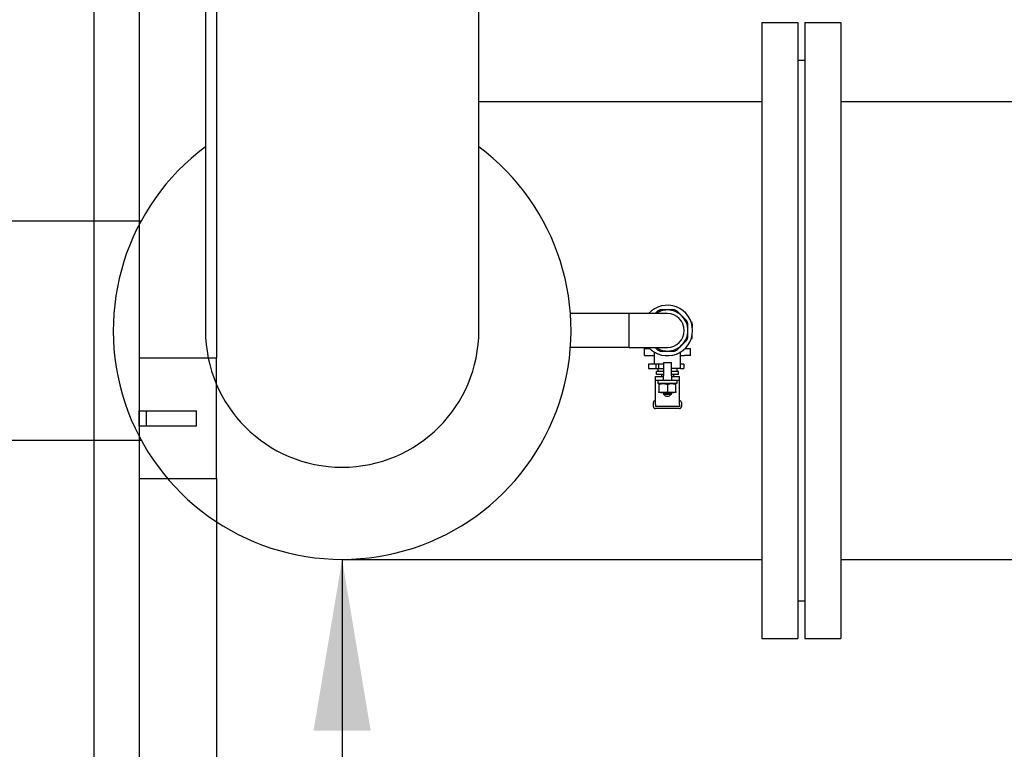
# Model space of a CAD drawing. Extents: x -89225 to 110569, y 13360 to 87647.
# Tile 214 of 256: x 41437 to 42420, y 56691 to 57420. Entities that reach past the tile are written whole.
import ezdxf

# ---------------------------------------------------------------- set-up
doc = ezdxf.new("R2010")
doc.units = 0
doc.layers.add('Iv-Lines 035', color=4, linetype='Continuous')
doc.layers.add('Iv-Lines 035 @ 100', color=4, linetype='Continuous')
doc.styles.add('ISO', font='ISO.SHX')

# ---------------------------------------------------------------- blocks, each defined once
blk = doc.blocks.new('Leidingwerk beluchtingsinstallatie')
for p, q in [((1288943.66, -946765.35), (1288943.66, -947124.35)), ((1289216.71, -947124.35), (1289216.71, -946765.35)), ((1289499.19, -946816.85), (1289499.19, -947431.85)), ((1289499.19, -946816.85), (1289535.19, -946816.85)), ((1289535.19, -946816.85), (1289535.19, -947431.85)), ((1289542.19, -946816.85), (1289542.19, -947431.85)), ((1289542.19, -946816.85), (1289578.19, -946816.85)), ((1289578.19, -946816.85), (1289578.19, -947431.85)), ((1289535.19, -946854.35), (1289542.19, -946854.35)), ((1289216.71, -946895.75), (1289499.19, -946895.75)), ((1289578.19, -946895.75), (1292520.89, -946895.75)), ((1288654.19, -947014.81), (1288879.54, -947014.81)), ((1289366.89, -947107.5), (1289308.17, -947107.5)), ((1289366.89, -947141.2), (1289366.89, -947107.5)), ((1289366.89, -947141.2), (1289366.89, -947107.5)), ((1289404.99, -947107.5), (1289366.89, -947107.5)), ((1289429.74, -947116.35), (1289428.89, -947116.35)), ((1289429.74, -947119.61), (1289429.74, -947116.35)), ((1289430.24, -947118.16), (1289429.74, -947118.16)), ((1289430.24, -947118.47), (1289429.74, -947118.47)), ((1289430.24, -947120.13), (1289429.83, -947120.13)), ((1289430.24, -947121.29), (1289430, -947121.29)), ((1289430.24, -947118.47), (1289430.24, -947118.16)), ((1289430.24, -947120.13), (1289430.24, -947118.47)), ((1289430.24, -947121.29), (1289430.24, -947120.13)), ((1289428.89, -947132.35), (1289429.74, -947132.35)), ((1289429.74, -947132.35), (1289429.74, -947129.09)), ((1289366.89, -947141.2), (1289308.17, -947141.2)), ((1289366.89, -947141.2), (1289404.99, -947141.2)), ((1289381.99, -947142.35), (1289387.35, -947142.35)), ((1289381.99, -947149.35), (1289381.99, -947142.35)), ((1289422.63, -947142.35), (1289427.99, -947142.35)), ((1289427.99, -947149.35), (1289427.99, -947142.35)), ((1289381.99, -947149.35), (1289387.99, -947149.35)), ((1289387.99, -947149.35), (1289391.99, -947149.35)), ((1289391.99, -947157.85), (1289391.99, -947145.94)), ((1289417.99, -947162.35), (1289417.99, -947145.94)), ((1289417.99, -947149.35), (1289421.99, -947149.35)), ((1289427.99, -947149.35), (1289421.99, -947149.35)), ((1289393.46, -947157.85), (1289385.99, -947157.85)), ((1289385.99, -947157.85), (1289385.99, -947162.35)), ((1289385.99, -947162.35), (1289393.46, -947162.35)), ((1289395.99, -947157.85), (1289393.46, -947157.85)), ((1289393.46, -947157.85), (1289393.46, -947162.35)), ((1289393.46, -947162.35), (1289395.99, -947162.35)), ((1289393.99, -947168.35), (1289393.99, -947165.35)), ((1289400.99, -947165.35), (1289393.99, -947165.35)), ((1289395.49, -947162.35), (1289395.49, -947165.35)), ((1289400.99, -947157.85), (1289395.99, -947157.85)), ((1289395.99, -947157.85), (1289395.99, -947162.35)), ((1289395.99, -947162.35), (1289400.99, -947162.35)), ((1289400.99, -947156.35), (1289400.99, -947169.35)), ((1289400.99, -947156.35), (1289408.99, -947156.35)), ((1289408.99, -947169.35), (1289408.99, -947156.35)), ((1289417.99, -947162.35), (1289408.99, -947162.35)), ((1289415.99, -947165.35), (1289408.99, -947165.35)), ((1289414.49, -947162.35), (1289414.49, -947165.35)), ((1289415.99, -947168.35), (1289415.99, -947165.35)), ((1289421.5, -947157.85), (1289417.99, -947157.85)), ((1289417.99, -947162.35), (1289421.5, -947162.35)), ((1289421.5, -947157.85), (1289421.5, -947162.35)), ((1289392.99, -947174.35), (1289392.99, -947170.35)), ((1289392.99, -947170.35), (1289400.99, -947170.35)), ((1289392.99, -947175.23), (1289392.99, -947174.35)), ((1289400.99, -947174.35), (1289392.99, -947174.35)), ((1289400.99, -947168.35), (1289393.99, -947168.35)), ((1289395.49, -947174.35), (1289395.49, -947177.35)), ((1289398.99, -947168.35), (1289398.99, -947170.35)), ((1289400.99, -947174.35), (1289400.99, -947169.35)), ((1289408.99, -947174.35), (1289400.99, -947174.35)), ((1289415.99, -947168.35), (1289408.99, -947168.35)), ((1289408.99, -947169.35), (1289408.99, -947174.35)), ((1289408.99, -947170.35), (1289416.99, -947170.35)), ((1289416.99, -947174.35), (1289408.99, -947174.35)), ((1289410.99, -947168.35), (1289410.99, -947170.35)), ((1289414.49, -947174.35), (1289414.49, -947177.35)), ((1289416.99, -947174.35), (1289416.99, -947170.35)), ((1289416.99, -947175.23), (1289416.99, -947174.35)), ((1289392.99, -947198.3), (1289392.99, -947175.23)), ((1289414.49, -947177.35), (1289395.49, -947177.35)), ((1289396.49, -947177.35), (1289396.49, -947178.11)), ((1289396.49, -947178.11), (1289396.49, -947185.59)), ((1289404.99, -947178.11), (1289404.99, -947185.59)), ((1289413.49, -947178.11), (1289413.49, -947177.35)), ((1289413.49, -947185.59), (1289413.49, -947178.11)), ((1289416.99, -947198.3), (1289416.99, -947175.23)), ((1289396.49, -947186.35), (1289396.49, -947185.59)), ((1289400.74, -947186.35), (1289396.49, -947186.35)), ((1289409.24, -947186.35), (1289400.74, -947186.35)), ((1289400.99, -947186.35), (1289400.99, -947187.35)), ((1289408.99, -947187.35), (1289400.99, -947187.35)), ((1289400.99, -947187.35), (1289400.99, -947188.35)), ((1289408.99, -947188.35), (1289400.99, -947188.35)), ((1289408.99, -947187.35), (1289408.99, -947186.35)), ((1289408.99, -947188.35), (1289408.99, -947187.35)), ((1289413.49, -947186.35), (1289409.24, -947186.35)), ((1289413.49, -947185.59), (1289413.49, -947186.35)), ((1289390.99, -947200.35), (1289390.99, -947196.35)), ((1289392.99, -947198.3), (1289392.99, -947200.35)), ((1289416.99, -947200.35), (1289392.99, -947200.35)), ((1289416.99, -947202.35), (1289392.99, -947202.35)), ((1289416.99, -947198.3), (1289416.99, -947200.35)), ((1289418.99, -947196.35), (1289418.99, -947200.35)), ((1288654.19, -947233.89), (1288879.54, -947233.89)), ((1289080.19, -947352.95), (1289499.19, -947352.95)), ((1289578.19, -947352.95), (1292520.89, -947352.95)), ((1289535.19, -947394.35), (1289542.19, -947394.35)), ((1289499.19, -947431.85), (1289535.19, -947431.85)), ((1289542.19, -947431.85), (1289578.19, -947431.85))]:
    blk.add_line(p, q)
for centre, radius, start, end in [((1289080.19, -947124.35), 228.6, 126.67121, 53.32879), ((1289080.19, -947124.35), 228.6, 126.67121, 53.32879), ((1289404.99, -947124.35), 25.2, 221.96302, 138.03698), ((1289404.99, -947124.35), 20.5, 90, 124.7194), ((1289404.99, -947124.35), 21.7, 109.14346, 115.85654), ((1289404.99, -947124.35), 20.5, 45, 90), ((1289404.99, -947124.35), 21.7, 64.14346, 70.85654), ((1289404.99, -947124.35), 16.85, 270, 90), ((1289404.99, -947124.35), 16.85, 270, 90), ((1289404.99, -947124.35), 20.5, 0, 45), ((1289404.99, -947124.35), 21.7, 19.14346, 25.85654), ((1289080.19, -947124.35), 136.53, 180, 0), ((1289080.19, -947124.35), 136.53, 180, 0), ((1289404.99, -947124.35), 20.5, 315, 0), ((1289404.99, -947124.35), 21.7, 334.14346, 340.85654), ((1289404.99, -947124.35), 20.5, 235.2806, 270), ((1289404.99, -947124.35), 21.7, 244.14346, 250.85654), ((1289404.99, -947124.35), 20.5, 270, 315), ((1289404.99, -947124.35), 21.7, 289.14346, 295.85654), ((1289392.99, -947196.35), 2, 90, 180), ((1289416.99, -947196.35), 2, 0, 90), ((1289392.99, -947200.35), 2, 180, 270), ((1289416.99, -947200.35), 2, 270, 0)]:
    blk.add_arc(centre, radius, start, end)
blk.add_ellipse((1289404.99, -947187.08), major_axis=(-4, 0), ratio=0.707107, start_param=0.466483, end_param=2.67511)
for points, weights in [([(1289395.53, -947104.83), (1289394.16, -947106.19), (1289392.85, -947107.5)], [1.58090724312, 1.60504021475, 1.61658631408]), ([(1289404.99, -947103.85), (1289401.53, -947103.85), (1289397.87, -947103.85)], [1.62717769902, 1.62717769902, 1.58090724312]), ([(1289412.11, -947103.85), (1289408.45, -947103.85), (1289404.99, -947103.85)], [1.58090724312, 1.62717769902, 1.62717769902]), ([(1289419.48, -947109.86), (1289417.04, -947107.41), (1289414.45, -947104.83)], [1.62717769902, 1.62717769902, 1.58090724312]), ([(1289424.52, -947114.89), (1289421.93, -947112.3), (1289419.48, -947109.86)], [1.58090724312, 1.62717769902, 1.62717769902]), ([(1289425.49, -947124.35), (1289425.49, -947120.9), (1289425.49, -947117.24)], [1.62717769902, 1.62717769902, 1.58090724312]), ([(1289425.49, -947131.47), (1289425.49, -947127.81), (1289425.49, -947124.35)], [1.58090724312, 1.62717769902, 1.62717769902]), ([(1289419.48, -947138.85), (1289421.93, -947136.4), (1289424.52, -947133.82)], [1.62717769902, 1.62717769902, 1.58090724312]), ([(1289392.85, -947141.2), (1289394.16, -947142.51), (1289395.53, -947143.88)], [1.61658631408, 1.60504021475, 1.58090724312]), ([(1289397.87, -947144.85), (1289401.53, -947144.85), (1289404.99, -947144.85)], [1.58090724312, 1.62717769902, 1.62717769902]), ([(1289404.99, -947144.85), (1289408.45, -947144.85), (1289412.11, -947144.85)], [1.62717769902, 1.62717769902, 1.58090724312]), ([(1289414.45, -947143.88), (1289417.04, -947141.29), (1289419.48, -947138.85)], [1.58090724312, 1.62717769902, 1.62717769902]), ([(1289396.49, -947178.11), (1289398.77, -947177.35), (1289400.74, -947177.35)], [1.873906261, 2.01885341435, 2.01885341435]), ([(1289400.74, -947177.35), (1289402.71, -947177.35), (1289404.99, -947178.11)], [2.01885341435, 2.01885341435, 1.87390626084]), ([(1289404.99, -947178.11), (1289407.27, -947177.35), (1289409.24, -947177.35)], [1.87390626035, 2.01885341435, 2.01885341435]), ([(1289409.24, -947177.35), (1289411.21, -947177.35), (1289413.49, -947178.11)], [2.01885341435, 2.01885341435, 1.87390626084]), ([(1289396.49, -947185.59), (1289398.77, -947186.35), (1289400.74, -947186.35)], [1.87390626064, 2.01885341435, 2.01885341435]), ([(1289400.74, -947186.35), (1289402.71, -947186.35), (1289404.99, -947185.59)], [2.01885341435, 2.01885341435, 1.87390626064]), ([(1289404.99, -947185.59), (1289407.27, -947186.35), (1289409.24, -947186.35)], [1.87390626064, 2.01885341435, 2.01885341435]), ([(1289409.24, -947186.35), (1289411.21, -947186.35), (1289413.49, -947185.59)], [2.01885341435, 2.01885341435, 1.87390626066])]:
    blk.add_rational_spline(points, weights, degree=2)
blk = doc.blocks.new('Bordes been 1 beluchtingstank')
for p, q in [((1281021.91, -873892.79), (1281021.91, -881920.79)), ((1281066.91, -873892.79), (1281066.91, -881920.79)), ((1281144.41, -879700.79), (1281144.41, -880980.79)), ((1281144.41, -880980.79), (1281066.91, -880980.79)), ((1281144.41, -881100.79), (1281144.41, -880980.79)), ((1281066.91, -881033.29), (1281074.41, -881033.29)), ((1281066.91, -881048.29), (1281066.91, -881033.29)), ((1281074.41, -881033.29), (1281124.41, -881033.29)), ((1281074.41, -881048.29), (1281074.41, -881033.29)), ((1281124.41, -881048.29), (1281124.41, -881033.29)), ((1281066.91, -881048.29), (1281074.41, -881048.29)), ((1281074.41, -881048.29), (1281124.41, -881048.29)), ((1281066.91, -881100.79), (1281144.41, -881100.79)), ((1281144.41, -881100.79), (1281144.41, -881820.79))]:
    blk.add_line(p, q)
blk = doc.blocks.new('*U50')
blk.add_lwpolyline([(0, -17.2762), (0, 0)])
blk.add_solid([(0.2848, -15.5674), (0, -17.2762), (-0.2848, -15.5674)])
at = {"style": 'ISO'}
blk.add_attdef('NUMMER', (3.1459, -0.8347), '', height=1.8, dxfattribs=at)
blk = doc.blocks.new('*U515')
at = {"layer": 'Iv-Lines 035 @ 100', "xscale": -100, "yscale": 100, "zscale": 100, "rotation": 180}
blk.add_blockref('*U50', (41758.77, 55152.96), dxfattribs=at)

msp = doc.modelspace()

# ---------------------------------------------------------------- block references
at = {"layer": 'Iv-Lines 035'}
for name, p in [('Leidingwerk beluchtingsinstallatie', (-1247321.42, 1004233.53)), ('Bordes been 1 beluchtingstank', (-1239510.95, 938062.2)), ('*U515', (0, 0))]:
    msp.add_blockref(name, p, dxfattribs=at)

doc.saveas('drawing.dxf')
